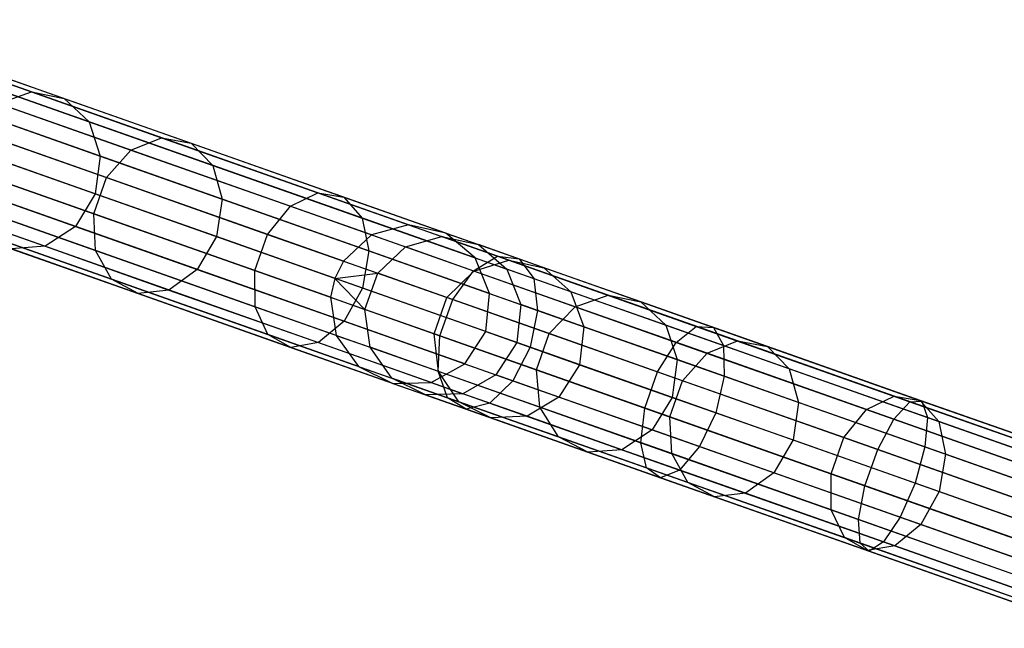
# Model space of a CAD drawing. Extents: x -91 to 92, y -91 to 92.
# Tile 77 of 256: x -82.76 to -70.48, y 23.92 to 31.5. Entities that reach past the tile are written whole.
import ezdxf

# ---------------------------------------------------------------- set-up
doc = ezdxf.new("R2010")
doc.units = 0
doc.header["$LTSCALE"] = 25.4
doc.layers.get('0').update_dxf_attribs({"linetype": 'CONTINUOUS'})

# ---------------------------------------------------------------- blocks, each defined once
blk = doc.blocks.new('NL2500012258_STL_2')
at = {"color": 0}
for p, q in [((14.328, 28.518, 158.92), (7.074, 31.075, 48.92)), ((14.328, 28.518, 158.92), (7.074, 31.075, 48.92)), ((13.867, 28.392, 158.947), (6.613, 30.949, 48.947)), ((13.867, 28.392, 158.947), (6.613, 30.949, 48.947)), ((14.795, 28.415, 158.887), (7.54, 30.971, 48.887)), ((14.795, 28.415, 158.887), (7.54, 30.971, 48.887)), ((13.517, 28.066, 158.963), (6.263, 30.623, 48.963)), ((13.517, 28.066, 158.963), (6.263, 30.623, 48.963)), ((15.159, 28.107, 158.856), (7.905, 30.663, 48.856)), ((15.159, 28.107, 158.856), (7.905, 30.663, 48.856)), ((8.38, 30.614, 39.995), (9.629, 30.174, 37.267)), ((8.38, 30.614, 39.995), (9.629, 30.174, 37.267)), ((8.815, 30.522, 40.17), (10.036, 30.092, 37.506)), ((8.815, 30.522, 40.17), (10.036, 30.092, 37.506)), ((13.41, 27.85, 158.965), (6.156, 30.407, 48.965)), ((13.41, 27.85, 158.965), (6.156, 30.407, 48.965)), ((15.339, 27.663, 158.833), (8.084, 30.22, 48.833)), ((15.339, 27.663, 158.833), (8.084, 30.22, 48.833)), ((9.151, 30.224, 40.335), (10.345, 29.803, 37.731)), ((9.151, 30.224, 40.335), (10.345, 29.803, 37.731)), ((13.358, 27.615, 158.963), (6.104, 30.171, 48.963)), ((13.358, 27.615, 158.963), (6.104, 30.171, 48.963)), ((9.218, 30.031, 37.069), (9.629, 30.174, 37.267)), ((9.218, 30.031, 37.069), (9.629, 30.174, 37.267)), ((9.629, 30.174, 37.267), (11.248, 29.604, 34.766)), ((9.629, 30.174, 37.267), (11.248, 29.604, 34.766)), ((9.629, 30.174, 37.267), (10.036, 30.092, 37.506)), ((9.629, 30.174, 37.267), (10.036, 30.092, 37.506)), ((10.036, 30.092, 37.506), (11.617, 29.535, 35.063)), ((10.036, 30.092, 37.506), (11.617, 29.535, 35.063)), ((10.036, 30.092, 37.506), (10.345, 29.803, 37.731)), ((10.036, 30.092, 37.506), (10.345, 29.803, 37.731)), ((9.218, 30.031, 37.069), (10.868, 29.449, 34.519)), ((9.218, 30.031, 37.069), (10.868, 29.449, 34.519)), ((15.292, 27.187, 158.825), (8.037, 29.744, 48.825)), ((15.292, 27.187, 158.825), (8.037, 29.744, 48.825)), ((9.31, 29.788, 40.452), (10.484, 29.374, 37.89)), ((9.31, 29.788, 40.452), (10.484, 29.374, 37.89)), ((10.345, 29.803, 37.731), (11.89, 29.259, 35.343)), ((10.345, 29.803, 37.731), (11.89, 29.259, 35.343)), ((10.345, 29.803, 37.731), (10.484, 29.374, 37.89)), ((10.345, 29.803, 37.731), (10.484, 29.374, 37.89)), ((13.427, 27.141, 158.947), (6.172, 29.698, 48.947)), ((13.427, 27.141, 158.947), (6.172, 29.698, 48.947)), ((8.896, 29.695, 36.957), (10.563, 29.107, 34.38)), ((8.896, 29.695, 36.957), (10.563, 29.107, 34.38)), ((10.868, 29.449, 34.519), (11.248, 29.604, 34.766)), ((10.868, 29.449, 34.519), (11.248, 29.604, 34.766)), ((11.248, 29.604, 34.766), (13.199, 28.916, 32.548)), ((11.248, 29.604, 34.766), (13.199, 28.916, 32.548)), ((11.248, 29.604, 34.766), (11.617, 29.535, 35.063)), ((11.248, 29.604, 34.766), (11.617, 29.535, 35.063)), ((11.617, 29.535, 35.063), (13.522, 28.863, 32.897)), ((11.617, 29.535, 35.063), (13.522, 28.863, 32.897)), ((11.617, 29.535, 35.063), (11.89, 29.259, 35.343)), ((11.617, 29.535, 35.063), (11.89, 29.259, 35.343)), ((10.484, 29.374, 37.89), (10.423, 28.903, 37.948)), ((10.484, 29.374, 37.89), (10.423, 28.903, 37.948)), ((10.484, 29.374, 37.89), (12.004, 28.839, 35.542)), ((10.484, 29.374, 37.89), (12.004, 28.839, 35.542)), ((10.563, 29.107, 34.38), (10.868, 29.449, 34.519)), ((10.563, 29.107, 34.38), (10.868, 29.449, 34.519)), ((10.868, 29.449, 34.519), (12.856, 28.749, 32.258)), ((10.868, 29.449, 34.519), (12.856, 28.749, 32.258)), ((13.707, 26.754, 158.92), (6.452, 29.311, 48.92)), ((13.707, 26.754, 158.92), (6.452, 29.311, 48.92)), ((15.03, 26.787, 158.833), (7.775, 29.343, 48.833)), ((15.03, 26.787, 158.833), (7.775, 29.343, 48.833)), ((8.737, 29.243, 36.957), (10.404, 28.656, 34.38)), ((8.737, 29.243, 36.957), (10.404, 28.656, 34.38)), ((10.423, 28.903, 37.948), (9.256, 29.314, 40.494)), ((10.423, 28.903, 37.948), (9.256, 29.314, 40.494)), ((11.89, 29.259, 35.343), (13.752, 28.602, 33.225)), ((11.89, 29.259, 35.343), (13.752, 28.602, 33.225)), ((11.89, 29.259, 35.343), (12.004, 28.839, 35.542)), ((11.89, 29.259, 35.343), (12.004, 28.839, 35.542)), ((14.612, 26.554, 158.856), (7.358, 29.111, 48.856)), ((14.612, 26.554, 158.856), (7.358, 29.111, 48.856)), ((10.404, 28.656, 34.38), (10.563, 29.107, 34.38)), ((10.404, 28.656, 34.38), (10.563, 29.107, 34.38)), ((10.563, 29.107, 34.38), (12.573, 28.399, 32.095)), ((10.563, 29.107, 34.38), (12.573, 28.399, 32.095)), ((14.135, 26.542, 158.887), (6.88, 29.099, 48.887)), ((14.135, 26.542, 158.887), (6.88, 29.099, 48.887)), ((9.002, 28.911, 40.452), (10.175, 28.498, 37.89)), ((9.002, 28.911, 40.452), (10.175, 28.498, 37.89)), ((10.423, 28.903, 37.948), (10.175, 28.498, 37.89)), ((10.423, 28.903, 37.948), (10.175, 28.498, 37.89)), ((11.934, 28.371, 35.613), (10.423, 28.903, 37.948)), ((11.934, 28.371, 35.613), (10.423, 28.903, 37.948)), ((12.856, 28.749, 32.258), (13.199, 28.916, 32.548)), ((12.856, 28.749, 32.258), (13.199, 28.916, 32.548)), ((13.199, 28.916, 32.548), (15.439, 28.127, 30.661)), ((13.199, 28.916, 32.548), (15.439, 28.127, 30.661)), ((13.199, 28.916, 32.548), (13.522, 28.863, 32.897)), ((13.199, 28.916, 32.548), (13.522, 28.863, 32.897)), ((13.522, 28.863, 32.897), (15.71, 28.093, 31.055)), ((13.522, 28.863, 32.897), (15.71, 28.093, 31.055)), ((13.522, 28.863, 32.897), (13.752, 28.602, 33.225)), ((13.522, 28.863, 32.897), (13.752, 28.602, 33.225)), ((8.777, 28.78, 37.069), (10.427, 28.199, 34.519)), ((8.777, 28.78, 37.069), (10.427, 28.199, 34.519)), ((12.004, 28.839, 35.542), (11.934, 28.371, 35.613)), ((12.004, 28.839, 35.542), (11.934, 28.371, 35.613)), ((12.004, 28.839, 35.542), (13.836, 28.193, 33.459)), ((12.004, 28.839, 35.542), (13.836, 28.193, 33.459)), ((12.573, 28.399, 32.095), (12.856, 28.749, 32.258)), ((12.573, 28.399, 32.095), (12.856, 28.749, 32.258)), ((12.856, 28.749, 32.258), (15.14, 27.944, 30.336)), ((12.856, 28.749, 32.258), (15.14, 27.944, 30.336)), ((8.604, 28.671, 40.335), (9.797, 28.251, 37.731)), ((8.604, 28.671, 40.335), (9.797, 28.251, 37.731)), ((10.427, 28.199, 34.519), (10.404, 28.656, 34.38)), ((10.404, 28.656, 34.38), (12.414, 27.948, 32.095)), ((10.404, 28.656, 34.38), (12.414, 27.948, 32.095)), ((10.427, 28.199, 34.519), (10.404, 28.656, 34.38)), ((10.175, 28.498, 37.89), (9.797, 28.251, 37.731)), ((10.175, 28.498, 37.89), (9.797, 28.251, 37.731)), ((10.175, 28.498, 37.89), (11.695, 27.962, 35.542)), ((10.175, 28.498, 37.89), (11.695, 27.962, 35.542)), ((13.752, 28.602, 33.225), (15.891, 27.849, 31.425)), ((13.752, 28.602, 33.225), (15.891, 27.849, 31.425)), ((13.752, 28.602, 33.225), (13.836, 28.193, 33.459)), ((13.752, 28.602, 33.225), (13.836, 28.193, 33.459)), ((14.328, 28.518, 158.92), (13.867, 28.392, 158.947)), ((14.328, 28.518, 158.92), (13.867, 28.392, 158.947)), ((14.795, 28.415, 158.887), (14.328, 28.518, 158.92)), ((14.328, 28.518, 158.92), (14.744, 28.372, 161.94)), ((14.328, 28.518, 158.92), (14.744, 28.372, 161.94)), ((14.795, 28.415, 158.887), (14.328, 28.518, 158.92)), ((9.008, 28.41, 37.267), (10.626, 27.84, 34.766)), ((9.008, 28.41, 37.267), (10.626, 27.84, 34.766)), ((11.934, 28.371, 35.613), (11.695, 27.962, 35.542)), ((11.934, 28.371, 35.613), (11.695, 27.962, 35.542)), ((13.755, 27.729, 33.543), (11.934, 28.371, 35.613)), ((13.755, 27.729, 33.543), (11.934, 28.371, 35.613)), ((12.414, 27.948, 32.095), (12.573, 28.399, 32.095)), ((12.414, 27.948, 32.095), (12.573, 28.399, 32.095)), ((12.573, 28.399, 32.095), (14.881, 27.586, 30.152)), ((12.573, 28.399, 32.095), (14.881, 27.586, 30.152)), ((13.867, 28.392, 158.947), (13.517, 28.066, 158.963)), ((13.867, 28.392, 158.947), (13.517, 28.066, 158.963)), ((13.867, 28.392, 158.947), (14.291, 28.243, 162.026)), ((13.867, 28.392, 158.947), (14.291, 28.243, 162.026)), ((14.291, 28.243, 162.026), (14.744, 28.372, 161.94)), ((14.291, 28.243, 162.026), (14.744, 28.372, 161.94)), ((14.744, 28.372, 161.94), (15.201, 28.272, 161.837)), ((15.581, 28.077, 164.861), (14.744, 28.372, 161.94)), ((15.581, 28.077, 164.861), (14.744, 28.372, 161.94)), ((14.744, 28.372, 161.94), (15.201, 28.272, 161.837)), ((15.159, 28.107, 158.856), (14.795, 28.415, 158.887)), ((14.795, 28.415, 158.887), (15.201, 28.272, 161.837)), ((14.795, 28.415, 158.887), (15.201, 28.272, 161.837)), ((15.159, 28.107, 158.856), (14.795, 28.415, 158.887)), ((9.797, 28.251, 37.731), (9.376, 28.219, 37.506)), ((9.797, 28.251, 37.731), (9.376, 28.219, 37.506)), ((9.797, 28.251, 37.731), (11.342, 27.706, 35.343)), ((9.797, 28.251, 37.731), (11.342, 27.706, 35.343)), ((15.201, 28.272, 161.837), (15.556, 27.967, 161.739)), ((16.018, 27.984, 164.689), (15.201, 28.272, 161.837)), ((16.018, 27.984, 164.689), (15.201, 28.272, 161.837)), ((15.201, 28.272, 161.837), (15.556, 27.967, 161.739)), ((9.376, 28.219, 37.506), (10.957, 27.662, 35.063)), ((9.376, 28.219, 37.506), (10.957, 27.662, 35.063)), ((10.626, 27.84, 34.766), (10.427, 28.199, 34.519)), ((10.427, 28.199, 34.519), (12.416, 27.498, 32.258)), ((10.427, 28.199, 34.519), (12.416, 27.498, 32.258)), ((10.626, 27.84, 34.766), (10.427, 28.199, 34.519)), ((13.836, 28.193, 33.459), (13.755, 27.729, 33.543)), ((13.836, 28.193, 33.459), (13.755, 27.729, 33.543)), ((13.836, 28.193, 33.459), (15.94, 27.452, 31.687)), ((13.836, 28.193, 33.459), (15.94, 27.452, 31.687)), ((13.945, 27.915, 162.075), (14.291, 28.243, 162.026)), ((13.945, 27.915, 162.075), (14.291, 28.243, 162.026)), ((15.144, 27.942, 165.003), (14.291, 28.243, 162.026)), ((15.144, 27.942, 165.003), (14.291, 28.243, 162.026)), ((15.14, 27.944, 30.336), (15.439, 28.127, 30.661)), ((15.14, 27.944, 30.336), (15.439, 28.127, 30.661)), ((15.439, 28.127, 30.661), (17.919, 27.253, 29.149)), ((15.439, 28.127, 30.661), (17.919, 27.253, 29.149)), ((15.439, 28.127, 30.661), (15.71, 28.093, 31.055)), ((15.439, 28.127, 30.661), (15.71, 28.093, 31.055)), ((13.517, 28.066, 158.963), (13.41, 27.85, 158.965)), ((13.517, 28.066, 158.963), (13.41, 27.85, 158.965)), ((13.517, 28.066, 158.963), (13.945, 27.915, 162.075)), ((13.517, 28.066, 158.963), (13.945, 27.915, 162.075)), ((15.144, 27.942, 165.003), (15.581, 28.077, 164.861)), ((15.144, 27.942, 165.003), (15.581, 28.077, 164.861)), ((15.339, 27.663, 158.833), (15.159, 28.107, 158.856)), ((15.159, 28.107, 158.856), (15.556, 27.967, 161.739)), ((15.159, 28.107, 158.856), (15.556, 27.967, 161.739)), ((15.339, 27.663, 158.833), (15.159, 28.107, 158.856)), ((15.581, 28.077, 164.861), (16.018, 27.984, 164.689)), ((16.82, 27.64, 167.616), (15.581, 28.077, 164.861)), ((16.82, 27.64, 167.616), (15.581, 28.077, 164.861)), ((15.581, 28.077, 164.861), (16.018, 27.984, 164.689)), ((15.71, 28.093, 31.055), (18.132, 27.239, 29.578)), ((15.71, 28.093, 31.055), (18.132, 27.239, 29.578)), ((15.71, 28.093, 31.055), (15.891, 27.849, 31.425)), ((15.71, 28.093, 31.055), (15.891, 27.849, 31.425)), ((11.695, 27.962, 35.542), (11.342, 27.706, 35.343)), ((11.695, 27.962, 35.542), (11.342, 27.706, 35.343)), ((11.695, 27.962, 35.542), (13.527, 27.316, 33.459)), ((11.695, 27.962, 35.542), (13.527, 27.316, 33.459)), ((12.416, 27.498, 32.258), (12.414, 27.948, 32.095)), ((12.414, 27.948, 32.095), (14.722, 27.134, 30.152)), ((12.414, 27.948, 32.095), (14.722, 27.134, 30.152)), ((12.416, 27.498, 32.258), (12.414, 27.948, 32.095)), ((13.41, 27.85, 158.965), (13.945, 27.915, 162.075)), ((13.41, 27.85, 158.965), (13.945, 27.915, 162.075)), ((13.786, 27.464, 162.075), (13.945, 27.915, 162.075)), ((13.786, 27.464, 162.075), (13.945, 27.915, 162.075)), ((14.808, 27.612, 165.084), (13.945, 27.915, 162.075)), ((14.808, 27.612, 165.084), (13.945, 27.915, 162.075)), ((14.808, 27.612, 165.084), (15.144, 27.942, 165.003)), ((14.808, 27.612, 165.084), (15.144, 27.942, 165.003)), ((14.881, 27.586, 30.152), (15.14, 27.944, 30.336)), ((14.881, 27.586, 30.152), (15.14, 27.944, 30.336)), ((15.14, 27.944, 30.336), (17.667, 27.053, 28.794)), ((15.14, 27.944, 30.336), (17.667, 27.053, 28.794)), ((16.407, 27.497, 167.811), (15.144, 27.942, 165.003)), ((16.407, 27.497, 167.811), (15.144, 27.942, 165.003)), ((15.556, 27.967, 161.739), (15.729, 27.526, 161.67)), ((16.355, 27.685, 164.527), (15.556, 27.967, 161.739)), ((16.355, 27.685, 164.527), (15.556, 27.967, 161.739)), ((15.556, 27.967, 161.739), (15.729, 27.526, 161.67)), ((16.018, 27.984, 164.689), (16.355, 27.685, 164.527)), ((17.228, 27.557, 167.38), (16.018, 27.984, 164.689)), ((17.228, 27.557, 167.38), (16.018, 27.984, 164.689)), ((16.018, 27.984, 164.689), (16.355, 27.685, 164.527)), ((10.957, 27.662, 35.063), (10.626, 27.84, 34.766)), ((10.626, 27.84, 34.766), (12.577, 27.152, 32.548)), ((10.626, 27.84, 34.766), (12.577, 27.152, 32.548)), ((10.957, 27.662, 35.063), (10.626, 27.84, 34.766)), ((13.41, 27.85, 158.965), (13.358, 27.615, 158.963)), ((13.41, 27.85, 158.965), (13.358, 27.615, 158.963)), ((13.41, 27.85, 158.965), (13.786, 27.464, 162.075)), ((13.41, 27.85, 158.965), (13.786, 27.464, 162.075)), ((15.891, 27.849, 31.425), (18.258, 27.015, 29.981)), ((15.891, 27.849, 31.425), (18.258, 27.015, 29.981)), ((15.891, 27.849, 31.425), (15.94, 27.452, 31.687)), ((15.891, 27.849, 31.425), (15.94, 27.452, 31.687)), ((11.342, 27.706, 35.343), (10.957, 27.662, 35.063)), ((11.342, 27.706, 35.343), (10.957, 27.662, 35.063)), ((10.957, 27.662, 35.063), (12.862, 26.991, 32.897)), ((10.957, 27.662, 35.063), (12.862, 26.991, 32.897)), ((11.342, 27.706, 35.343), (13.205, 27.05, 33.225)), ((11.342, 27.706, 35.343), (13.205, 27.05, 33.225)), ((13.755, 27.729, 33.543), (13.527, 27.316, 33.459)), ((13.755, 27.729, 33.543), (13.527, 27.316, 33.459)), ((15.846, 26.992, 31.782), (13.755, 27.729, 33.543)), ((15.846, 26.992, 31.782), (13.755, 27.729, 33.543)), ((15.292, 27.187, 158.825), (15.339, 27.663, 158.833)), ((15.292, 27.187, 158.825), (15.339, 27.663, 158.833)), ((15.339, 27.663, 158.833), (15.729, 27.526, 161.67)), ((15.339, 27.663, 158.833), (15.729, 27.526, 161.67)), ((16.355, 27.685, 164.527), (16.515, 27.249, 164.412)), ((17.538, 27.268, 167.157), (16.355, 27.685, 164.527)), ((17.538, 27.268, 167.157), (16.355, 27.685, 164.527)), ((16.355, 27.685, 164.527), (16.515, 27.249, 164.412)), ((16.407, 27.497, 167.811), (16.82, 27.64, 167.616)), ((16.407, 27.497, 167.811), (16.82, 27.64, 167.616)), ((16.82, 27.64, 167.616), (17.228, 27.557, 167.38)), ((18.434, 27.071, 170.143), (16.82, 27.64, 167.616)), ((18.434, 27.071, 170.143), (16.82, 27.64, 167.616)), ((16.82, 27.64, 167.616), (17.228, 27.557, 167.38)), ((13.358, 27.615, 158.963), (13.786, 27.464, 162.075)), ((13.358, 27.615, 158.963), (13.786, 27.464, 162.075)), ((13.358, 27.615, 158.963), (13.427, 27.141, 158.947)), ((13.358, 27.615, 158.963), (13.427, 27.141, 158.947)), ((14.649, 27.16, 165.084), (14.808, 27.612, 165.084)), ((14.649, 27.16, 165.084), (14.808, 27.612, 165.084)), ((14.722, 27.134, 30.152), (14.881, 27.586, 30.152)), ((14.722, 27.134, 30.152), (14.881, 27.586, 30.152)), ((16.085, 27.162, 167.922), (14.808, 27.612, 165.084)), ((16.085, 27.162, 167.922), (14.808, 27.612, 165.084)), ((14.881, 27.586, 30.152), (17.436, 26.686, 28.593)), ((14.881, 27.586, 30.152), (17.436, 26.686, 28.593)), ((15.729, 27.526, 161.67), (15.68, 27.05, 161.645)), ((15.729, 27.526, 161.67), (15.68, 27.05, 161.645)), ((16.515, 27.249, 164.412), (15.729, 27.526, 161.67)), ((16.515, 27.249, 164.412), (15.729, 27.526, 161.67)), ((17.228, 27.557, 167.38), (17.538, 27.268, 167.157)), ((18.805, 27.002, 169.848), (17.228, 27.557, 167.38)), ((18.805, 27.002, 169.848), (17.228, 27.557, 167.38)), ((17.228, 27.557, 167.38), (17.538, 27.268, 167.157)), ((12.577, 27.152, 32.548), (12.416, 27.498, 32.258)), ((12.416, 27.498, 32.258), (14.699, 26.693, 30.336)), ((12.416, 27.498, 32.258), (14.699, 26.693, 30.336)), ((12.577, 27.152, 32.548), (12.416, 27.498, 32.258)), ((13.85, 26.992, 162.026), (13.786, 27.464, 162.075)), ((14.649, 27.16, 165.084), (13.786, 27.464, 162.075)), ((13.85, 26.992, 162.026), (13.786, 27.464, 162.075)), ((14.649, 27.16, 165.084), (13.786, 27.464, 162.075)), ((15.94, 27.452, 31.687), (15.846, 26.992, 31.782)), ((15.94, 27.452, 31.687), (15.846, 26.992, 31.782)), ((15.94, 27.452, 31.687), (18.268, 26.631, 30.267)), ((15.94, 27.452, 31.687), (18.268, 26.631, 30.267)), ((16.085, 27.162, 167.922), (16.407, 27.497, 167.811)), ((16.085, 27.162, 167.922), (16.407, 27.497, 167.811)), ((18.053, 26.917, 170.388), (16.407, 27.497, 167.811)), ((18.053, 26.917, 170.388), (16.407, 27.497, 167.811)), ((13.527, 27.316, 33.459), (13.205, 27.05, 33.225)), ((13.527, 27.316, 33.459), (13.205, 27.05, 33.225)), ((13.527, 27.316, 33.459), (15.631, 26.575, 31.687)), ((13.527, 27.316, 33.459), (15.631, 26.575, 31.687)), ((17.538, 27.268, 167.157), (17.679, 26.839, 166.999)), ((19.079, 26.725, 169.57), (17.538, 27.268, 167.157)), ((19.079, 26.725, 169.57), (17.538, 27.268, 167.157)), ((17.538, 27.268, 167.157), (17.679, 26.839, 166.999)), ((12.862, 26.991, 32.897), (12.577, 27.152, 32.548)), ((12.577, 27.152, 32.548), (14.817, 26.363, 30.661)), ((12.577, 27.152, 32.548), (14.817, 26.363, 30.661)), ((12.862, 26.991, 32.897), (12.577, 27.152, 32.548)), ((13.427, 27.141, 158.947), (13.85, 26.992, 162.026)), ((13.427, 27.141, 158.947), (13.85, 26.992, 162.026)), ((13.427, 27.141, 158.947), (13.707, 26.754, 158.92)), ((13.427, 27.141, 158.947), (13.707, 26.754, 158.92)), ((14.703, 26.692, 165.003), (14.649, 27.16, 165.084)), ((15.926, 26.71, 167.922), (14.649, 27.16, 165.084)), ((14.703, 26.692, 165.003), (14.649, 27.16, 165.084)), ((15.926, 26.71, 167.922), (14.649, 27.16, 165.084)), ((15.03, 26.787, 158.833), (15.292, 27.187, 158.825)), ((15.03, 26.787, 158.833), (15.292, 27.187, 158.825)), ((15.292, 27.187, 158.825), (15.68, 27.05, 161.645)), ((15.292, 27.187, 158.825), (15.68, 27.05, 161.645)), ((15.926, 26.71, 167.922), (16.085, 27.162, 167.922)), ((15.926, 26.71, 167.922), (16.085, 27.162, 167.922)), ((17.747, 26.576, 170.526), (16.085, 27.162, 167.922)), ((17.747, 26.576, 170.526), (16.085, 27.162, 167.922)), ((16.515, 27.249, 164.412), (16.461, 26.775, 164.371)), ((16.515, 27.249, 164.412), (16.461, 26.775, 164.371)), ((17.679, 26.839, 166.999), (16.515, 27.249, 164.412)), ((17.679, 26.839, 166.999), (16.515, 27.249, 164.412)), ((17.667, 27.053, 28.794), (17.919, 27.253, 29.149)), ((17.667, 27.053, 28.794), (17.919, 27.253, 29.149)), ((17.919, 27.253, 29.149), (20.583, 26.314, 28.044)), ((17.919, 27.253, 29.149), (20.583, 26.314, 28.044)), ((17.919, 27.253, 29.149), (18.132, 27.239, 29.578)), ((17.919, 27.253, 29.149), (18.132, 27.239, 29.578)), ((18.132, 27.239, 29.578), (20.733, 26.322, 28.498)), ((18.132, 27.239, 29.578), (20.733, 26.322, 28.498)), ((18.132, 27.239, 29.578), (18.258, 27.015, 29.981)), ((18.132, 27.239, 29.578), (18.258, 27.015, 29.981)), ((13.205, 27.05, 33.225), (12.862, 26.991, 32.897)), ((13.205, 27.05, 33.225), (12.862, 26.991, 32.897)), ((13.205, 27.05, 33.225), (15.344, 26.296, 31.425)), ((13.205, 27.05, 33.225), (15.344, 26.296, 31.425)), ((14.699, 26.693, 30.336), (14.722, 27.134, 30.152)), ((14.699, 26.693, 30.336), (14.722, 27.134, 30.152)), ((14.722, 27.134, 30.152), (17.277, 26.234, 28.593)), ((14.722, 27.134, 30.152), (17.277, 26.234, 28.593)), ((15.68, 27.05, 161.645), (15.42, 26.649, 161.67)), ((15.68, 27.05, 161.645), (15.42, 26.649, 161.67)), ((15.68, 27.05, 161.645), (16.461, 26.775, 164.371)), ((15.68, 27.05, 161.645), (16.461, 26.775, 164.371)), ((17.436, 26.686, 28.593), (17.667, 27.053, 28.794)), ((17.436, 26.686, 28.593), (17.667, 27.053, 28.794)), ((17.667, 27.053, 28.794), (20.383, 26.096, 27.668)), ((17.667, 27.053, 28.794), (20.383, 26.096, 27.668)), ((18.053, 26.917, 170.388), (18.434, 27.071, 170.143)), ((18.053, 26.917, 170.388), (18.434, 27.071, 170.143)), ((18.434, 27.071, 170.143), (18.805, 27.002, 169.848)), ((20.387, 26.383, 172.386), (18.434, 27.071, 170.143)), ((20.387, 26.383, 172.386), (18.434, 27.071, 170.143)), ((18.434, 27.071, 170.143), (18.805, 27.002, 169.848)), ((12.862, 26.991, 32.897), (15.05, 26.22, 31.055)), ((12.862, 26.991, 32.897), (15.05, 26.22, 31.055)), ((14.122, 26.608, 161.94), (13.85, 26.992, 162.026)), ((14.703, 26.692, 165.003), (13.85, 26.992, 162.026)), ((14.122, 26.608, 161.94), (13.85, 26.992, 162.026)), ((14.703, 26.692, 165.003), (13.85, 26.992, 162.026)), ((15.846, 26.992, 31.782), (15.631, 26.575, 31.687)), ((15.846, 26.992, 31.782), (15.631, 26.575, 31.687)), ((18.161, 26.176, 30.37), (15.846, 26.992, 31.782)), ((18.161, 26.176, 30.37), (15.846, 26.992, 31.782)), ((17.747, 26.576, 170.526), (18.053, 26.917, 170.388)), ((17.747, 26.576, 170.526), (18.053, 26.917, 170.388)), ((20.043, 26.216, 172.674), (18.053, 26.917, 170.388)), ((20.043, 26.216, 172.674), (18.053, 26.917, 170.388)), ((18.258, 27.015, 29.981), (20.801, 26.118, 28.926)), ((18.258, 27.015, 29.981), (20.801, 26.118, 28.926)), ((18.258, 27.015, 29.981), (18.268, 26.631, 30.267)), ((18.258, 27.015, 29.981), (18.268, 26.631, 30.267)), ((18.805, 27.002, 169.848), (19.079, 26.725, 169.57)), ((20.711, 26.33, 172.039), (18.805, 27.002, 169.848)), ((20.711, 26.33, 172.039), (18.805, 27.002, 169.848)), ((18.805, 27.002, 169.848), (19.079, 26.725, 169.57)), ((14.612, 26.554, 158.856), (15.03, 26.787, 158.833)), ((14.612, 26.554, 158.856), (15.03, 26.787, 158.833)), ((15.03, 26.787, 158.833), (15.42, 26.649, 161.67)), ((15.03, 26.787, 158.833), (15.42, 26.649, 161.67)), ((16.461, 26.775, 164.371), (16.206, 26.372, 164.412)), ((16.461, 26.775, 164.371), (16.206, 26.372, 164.412)), ((16.461, 26.775, 164.371), (17.618, 26.368, 166.943)), ((16.461, 26.775, 164.371), (17.618, 26.368, 166.943)), ((17.679, 26.839, 166.999), (17.618, 26.368, 166.943)), ((17.679, 26.839, 166.999), (17.618, 26.368, 166.943)), ((19.194, 26.305, 169.373), (17.679, 26.839, 166.999)), ((19.194, 26.305, 169.373), (17.679, 26.839, 166.999)), ((13.707, 26.754, 158.92), (14.122, 26.608, 161.94)), ((13.707, 26.754, 158.92), (14.122, 26.608, 161.94)), ((13.707, 26.754, 158.92), (14.135, 26.542, 158.887)), ((13.707, 26.754, 158.92), (14.135, 26.542, 158.887)), ((14.817, 26.363, 30.661), (14.699, 26.693, 30.336)), ((14.699, 26.693, 30.336), (17.227, 25.802, 28.794)), ((14.699, 26.693, 30.336), (17.227, 25.802, 28.794)), ((14.817, 26.363, 30.661), (14.699, 26.693, 30.336)), ((14.959, 26.313, 164.861), (14.703, 26.692, 165.003)), ((15.967, 26.246, 167.811), (14.703, 26.692, 165.003)), ((14.959, 26.313, 164.861), (14.703, 26.692, 165.003)), ((15.967, 26.246, 167.811), (14.703, 26.692, 165.003)), ((15.42, 26.649, 161.67), (15.009, 26.414, 161.739)), ((15.42, 26.649, 161.67), (15.009, 26.414, 161.739)), ((16.206, 26.372, 164.412), (15.42, 26.649, 161.67)), ((16.206, 26.372, 164.412), (15.42, 26.649, 161.67)), ((15.967, 26.246, 167.811), (15.926, 26.71, 167.922)), ((17.588, 26.124, 170.526), (15.926, 26.71, 167.922)), ((15.967, 26.246, 167.811), (15.926, 26.71, 167.922)), ((17.588, 26.124, 170.526), (15.926, 26.71, 167.922)), ((17.277, 26.234, 28.593), (17.436, 26.686, 28.593)), ((17.277, 26.234, 28.593), (17.436, 26.686, 28.593)), ((17.436, 26.686, 28.593), (20.181, 25.718, 27.455)), ((17.436, 26.686, 28.593), (20.181, 25.718, 27.455)), ((19.079, 26.725, 169.57), (19.194, 26.305, 169.373)), ((20.943, 26.069, 171.712), (19.079, 26.725, 169.57)), ((20.943, 26.069, 171.712), (19.079, 26.725, 169.57)), ((19.079, 26.725, 169.57), (19.194, 26.305, 169.373)), ((14.541, 26.399, 161.837), (14.122, 26.608, 161.94)), ((14.959, 26.313, 164.861), (14.122, 26.608, 161.94)), ((14.541, 26.399, 161.837), (14.122, 26.608, 161.94)), ((14.959, 26.313, 164.861), (14.122, 26.608, 161.94)), ((14.135, 26.542, 158.887), (14.612, 26.554, 158.856)), ((14.135, 26.542, 158.887), (14.612, 26.554, 158.856)), ((14.135, 26.542, 158.887), (14.541, 26.399, 161.837)), ((14.135, 26.542, 158.887), (14.541, 26.399, 161.837)), ((14.612, 26.554, 158.856), (15.009, 26.414, 161.739)), ((14.612, 26.554, 158.856), (15.009, 26.414, 161.739)), ((15.631, 26.575, 31.687), (15.344, 26.296, 31.425)), ((15.631, 26.575, 31.687), (15.344, 26.296, 31.425)), ((15.631, 26.575, 31.687), (17.959, 25.755, 30.267)), ((15.631, 26.575, 31.687), (17.959, 25.755, 30.267)), ((17.588, 26.124, 170.526), (17.747, 26.576, 170.526)), ((17.588, 26.124, 170.526), (17.747, 26.576, 170.526)), ((19.759, 25.867, 172.837), (17.747, 26.576, 170.526)), ((19.759, 25.867, 172.837), (17.747, 26.576, 170.526)), ((18.268, 26.631, 30.267), (18.161, 26.176, 30.37)), ((18.268, 26.631, 30.267), (18.161, 26.176, 30.37)), ((18.268, 26.631, 30.267), (20.77, 25.75, 29.23)), ((18.268, 26.631, 30.267), (20.77, 25.75, 29.23)), ((15.009, 26.414, 161.739), (14.541, 26.399, 161.837)), ((15.009, 26.414, 161.739), (14.541, 26.399, 161.837)), ((15.808, 26.133, 164.527), (15.009, 26.414, 161.739)), ((15.808, 26.133, 164.527), (15.009, 26.414, 161.739)), ((15.358, 26.111, 164.689), (14.541, 26.399, 161.837)), ((15.358, 26.111, 164.689), (14.541, 26.399, 161.837)), ((15.05, 26.22, 31.055), (14.817, 26.363, 30.661)), ((14.817, 26.363, 30.661), (17.297, 25.489, 29.149)), ((14.817, 26.363, 30.661), (17.297, 25.489, 29.149)), ((15.05, 26.22, 31.055), (14.817, 26.363, 30.661)), ((15.358, 26.111, 164.689), (14.959, 26.313, 164.861)), ((16.199, 25.876, 167.616), (14.959, 26.313, 164.861)), ((15.358, 26.111, 164.689), (14.959, 26.313, 164.861)), ((16.199, 25.876, 167.616), (14.959, 26.313, 164.861)), ((15.344, 26.296, 31.425), (15.05, 26.22, 31.055)), ((15.344, 26.296, 31.425), (15.05, 26.22, 31.055)), ((15.344, 26.296, 31.425), (17.711, 25.462, 29.981)), ((15.344, 26.296, 31.425), (17.711, 25.462, 29.981)), ((16.206, 26.372, 164.412), (15.808, 26.133, 164.527)), ((16.206, 26.372, 164.412), (15.808, 26.133, 164.527)), ((17.37, 25.962, 166.999), (16.206, 26.372, 164.412)), ((17.37, 25.962, 166.999), (16.206, 26.372, 164.412)), ((17.618, 26.368, 166.943), (17.37, 25.962, 166.999)), ((17.618, 26.368, 166.943), (17.37, 25.962, 166.999)), ((17.618, 26.368, 166.943), (19.125, 25.837, 169.302)), ((17.618, 26.368, 166.943), (19.125, 25.837, 169.302)), ((19.194, 26.305, 169.373), (19.125, 25.837, 169.302)), ((19.194, 26.305, 169.373), (19.125, 25.837, 169.302)), ((21.028, 25.659, 171.48), (19.194, 26.305, 169.373)), ((21.028, 25.659, 171.48), (19.194, 26.305, 169.373)), ((20.043, 26.216, 172.674), (20.387, 26.383, 172.386)), ((20.043, 26.216, 172.674), (20.387, 26.383, 172.386)), ((20.383, 26.096, 27.668), (20.583, 26.314, 28.044)), ((20.383, 26.096, 27.668), (20.583, 26.314, 28.044)), ((20.387, 26.383, 172.386), (20.711, 26.33, 172.039)), ((22.633, 25.592, 174.295), (20.387, 26.383, 172.386)), ((22.633, 25.592, 174.295), (20.387, 26.383, 172.386)), ((20.387, 26.383, 172.386), (20.711, 26.33, 172.039)), ((20.583, 26.314, 28.044), (20.733, 26.322, 28.498)), ((20.583, 26.314, 28.044), (20.733, 26.322, 28.498)), ((20.583, 26.314, 28.044), (23.372, 25.331, 27.371)), ((20.583, 26.314, 28.044), (23.372, 25.331, 27.371)), ((20.711, 26.33, 172.039), (20.943, 26.069, 171.712)), ((22.906, 25.557, 173.903), (20.711, 26.33, 172.039)), ((22.906, 25.557, 173.903), (20.711, 26.33, 172.039)), ((20.711, 26.33, 172.039), (20.943, 26.069, 171.712)), ((20.733, 26.322, 28.498), (23.458, 25.362, 27.841)), ((20.733, 26.322, 28.498), (23.458, 25.362, 27.841)), ((20.733, 26.322, 28.498), (20.801, 26.118, 28.926)), ((20.733, 26.322, 28.498), (20.801, 26.118, 28.926)), ((15.05, 26.22, 31.055), (17.472, 25.367, 29.578)), ((15.05, 26.22, 31.055), (17.472, 25.367, 29.578)), ((16.199, 25.876, 167.616), (15.967, 26.246, 167.811)), ((17.612, 25.667, 170.388), (15.967, 26.246, 167.811)), ((16.199, 25.876, 167.616), (15.967, 26.246, 167.811)), ((17.612, 25.667, 170.388), (15.967, 26.246, 167.811)), ((17.227, 25.802, 28.794), (17.277, 26.234, 28.593)), ((17.227, 25.802, 28.794), (17.277, 26.234, 28.593)), ((17.277, 26.234, 28.593), (20.021, 25.267, 27.455)), ((17.277, 26.234, 28.593), (20.021, 25.267, 27.455)), ((18.161, 26.176, 30.37), (17.959, 25.755, 30.267)), ((18.161, 26.176, 30.37), (17.959, 25.755, 30.267)), ((20.647, 25.3, 29.339), (18.161, 26.176, 30.37)), ((20.647, 25.3, 29.339), (18.161, 26.176, 30.37)), ((19.759, 25.867, 172.837), (20.043, 26.216, 172.674)), ((19.759, 25.867, 172.837), (20.043, 26.216, 172.674)), ((22.333, 25.409, 174.62), (20.043, 26.216, 172.674)), ((22.333, 25.409, 174.62), (20.043, 26.216, 172.674)), ((15.808, 26.133, 164.527), (15.358, 26.111, 164.689)), ((15.808, 26.133, 164.527), (15.358, 26.111, 164.689)), ((16.568, 25.685, 167.38), (15.358, 26.111, 164.689)), ((16.568, 25.685, 167.38), (15.358, 26.111, 164.689)), ((16.991, 25.716, 167.157), (15.808, 26.133, 164.527)), ((16.991, 25.716, 167.157), (15.808, 26.133, 164.527)), ((17.612, 25.667, 170.388), (17.588, 26.124, 170.526)), ((19.6, 25.415, 172.837), (17.588, 26.124, 170.526)), ((17.612, 25.667, 170.388), (17.588, 26.124, 170.526)), ((19.6, 25.415, 172.837), (17.588, 26.124, 170.526)), ((20.181, 25.718, 27.455), (20.383, 26.096, 27.668)), ((20.181, 25.718, 27.455), (20.383, 26.096, 27.668)), ((20.383, 26.096, 27.668), (23.226, 25.094, 26.982)), ((20.383, 26.096, 27.668), (23.226, 25.094, 26.982)), ((20.801, 26.118, 28.926), (20.77, 25.75, 29.23)), ((20.801, 26.118, 28.926), (20.77, 25.75, 29.23)), ((20.801, 26.118, 28.926), (23.464, 25.18, 28.284)), ((20.801, 26.118, 28.926), (23.464, 25.18, 28.284)), ((20.943, 26.069, 171.712), (21.028, 25.659, 171.48)), ((23.088, 25.313, 173.534), (20.943, 26.069, 171.712)), ((23.088, 25.313, 173.534), (20.943, 26.069, 171.712)), ((20.943, 26.069, 171.712), (21.028, 25.659, 171.48)), ((17.37, 25.962, 166.999), (16.991, 25.716, 167.157)), ((17.37, 25.962, 166.999), (16.991, 25.716, 167.157)), ((18.886, 25.428, 169.373), (17.37, 25.962, 166.999)), ((18.886, 25.428, 169.373), (17.37, 25.962, 166.999)), ((16.568, 25.685, 167.38), (16.199, 25.876, 167.616)), ((17.813, 25.308, 170.143), (16.199, 25.876, 167.616)), ((16.568, 25.685, 167.38), (16.199, 25.876, 167.616)), ((17.813, 25.308, 170.143), (16.199, 25.876, 167.616)), ((17.297, 25.489, 29.149), (17.227, 25.802, 28.794)), ((17.227, 25.802, 28.794), (19.942, 24.845, 27.668)), ((17.227, 25.802, 28.794), (19.942, 24.845, 27.668)), ((17.297, 25.489, 29.149), (17.227, 25.802, 28.794)), ((19.125, 25.837, 169.302), (18.886, 25.428, 169.373)), ((19.125, 25.837, 169.302), (18.886, 25.428, 169.373)), ((19.125, 25.837, 169.302), (20.947, 25.194, 171.396)), ((19.125, 25.837, 169.302), (20.947, 25.194, 171.396)), ((19.6, 25.415, 172.837), (19.759, 25.867, 172.837)), ((19.6, 25.415, 172.837), (19.759, 25.867, 172.837)), ((22.074, 25.051, 174.803), (19.759, 25.867, 172.837)), ((22.074, 25.051, 174.803), (19.759, 25.867, 172.837)), ((16.991, 25.716, 167.157), (16.568, 25.685, 167.38)), ((16.991, 25.716, 167.157), (16.568, 25.685, 167.38)), ((18.145, 25.129, 169.848), (16.568, 25.685, 167.38)), ((18.145, 25.129, 169.848), (16.568, 25.685, 167.38)), ((18.532, 25.173, 169.57), (16.991, 25.716, 167.157)), ((18.532, 25.173, 169.57), (16.991, 25.716, 167.157)), ((17.813, 25.308, 170.143), (17.612, 25.667, 170.388)), ((19.602, 24.965, 172.674), (17.612, 25.667, 170.388)), ((17.813, 25.308, 170.143), (17.612, 25.667, 170.388)), ((19.602, 24.965, 172.674), (17.612, 25.667, 170.388)), ((17.959, 25.755, 30.267), (17.711, 25.462, 29.981)), ((17.959, 25.755, 30.267), (17.711, 25.462, 29.981)), ((17.959, 25.755, 30.267), (20.461, 24.873, 29.23)), ((17.959, 25.755, 30.267), (20.461, 24.873, 29.23)), ((20.021, 25.267, 27.455), (20.181, 25.718, 27.455)), ((20.021, 25.267, 27.455), (20.181, 25.718, 27.455)), ((20.181, 25.718, 27.455), (23.054, 24.706, 26.762)), ((20.181, 25.718, 27.455), (23.054, 24.706, 26.762)), ((20.77, 25.75, 29.23), (20.647, 25.3, 29.339)), ((20.77, 25.75, 29.23), (20.647, 25.3, 29.339)), ((20.77, 25.75, 29.23), (23.389, 24.827, 28.598)), ((20.77, 25.75, 29.23), (23.389, 24.827, 28.598)), ((21.028, 25.659, 171.48), (20.947, 25.194, 171.396)), ((21.028, 25.659, 171.48), (20.947, 25.194, 171.396)), ((23.138, 24.915, 173.272), (21.028, 25.659, 171.48)), ((23.138, 24.915, 173.272), (21.028, 25.659, 171.48)), ((17.472, 25.367, 29.578), (17.297, 25.489, 29.149)), ((17.297, 25.489, 29.149), (19.961, 24.551, 28.044)), ((17.297, 25.489, 29.149), (19.961, 24.551, 28.044)), ((17.472, 25.367, 29.578), (17.297, 25.489, 29.149)), ((17.711, 25.462, 29.981), (17.472, 25.367, 29.578)), ((17.711, 25.462, 29.981), (17.472, 25.367, 29.578)), ((17.711, 25.462, 29.981), (20.254, 24.566, 28.926)), ((17.711, 25.462, 29.981), (20.254, 24.566, 28.926)), ((18.886, 25.428, 169.373), (18.532, 25.173, 169.57)), ((18.886, 25.428, 169.373), (18.532, 25.173, 169.57)), ((20.719, 24.782, 171.48), (18.886, 25.428, 169.373)), ((20.719, 24.782, 171.48), (18.886, 25.428, 169.373)), ((17.472, 25.367, 29.578), (20.074, 24.45, 28.498)), ((17.472, 25.367, 29.578), (20.074, 24.45, 28.498)), ((18.145, 25.129, 169.848), (17.813, 25.308, 170.143)), ((19.765, 24.62, 172.386), (17.813, 25.308, 170.143)), ((18.145, 25.129, 169.848), (17.813, 25.308, 170.143)), ((19.765, 24.62, 172.386), (17.813, 25.308, 170.143)), ((19.602, 24.965, 172.674), (19.6, 25.415, 172.837)), ((21.915, 24.6, 174.803), (19.6, 25.415, 172.837)), ((19.602, 24.965, 172.674), (19.6, 25.415, 172.837)), ((21.915, 24.6, 174.803), (19.6, 25.415, 172.837)), ((20.647, 25.3, 29.339), (20.461, 24.873, 29.23)), ((20.647, 25.3, 29.339), (20.461, 24.873, 29.23)), ((23.251, 24.383, 28.711), (20.647, 25.3, 29.339)), ((23.251, 24.383, 28.711), (20.647, 25.3, 29.339)), ((19.942, 24.845, 27.668), (20.021, 25.267, 27.455)), ((19.942, 24.845, 27.668), (20.021, 25.267, 27.455)), ((20.021, 25.267, 27.455), (22.895, 24.254, 26.762)), ((20.021, 25.267, 27.455), (22.895, 24.254, 26.762)), ((20.947, 25.194, 171.396), (20.719, 24.782, 171.48)), ((20.947, 25.194, 171.396), (20.719, 24.782, 171.48)), ((20.947, 25.194, 171.396), (23.044, 24.455, 173.177)), ((20.947, 25.194, 171.396), (23.044, 24.455, 173.177)), ((18.532, 25.173, 169.57), (18.145, 25.129, 169.848)), ((18.532, 25.173, 169.57), (18.145, 25.129, 169.848)), ((20.051, 24.458, 172.039), (18.145, 25.129, 169.848)), ((20.051, 24.458, 172.039), (18.145, 25.129, 169.848)), ((20.396, 24.516, 171.712), (18.532, 25.173, 169.57)), ((20.396, 24.516, 171.712), (18.532, 25.173, 169.57)), ((19.765, 24.62, 172.386), (19.602, 24.965, 172.674)), ((21.892, 24.158, 174.62), (19.602, 24.965, 172.674)), ((19.765, 24.62, 172.386), (19.602, 24.965, 172.674)), ((21.892, 24.158, 174.62), (19.602, 24.965, 172.674)), ((19.961, 24.551, 28.044), (19.942, 24.845, 27.668)), ((19.942, 24.845, 27.668), (22.786, 23.844, 26.982)), ((19.942, 24.845, 27.668), (22.786, 23.844, 26.982)), ((19.961, 24.551, 28.044), (19.942, 24.845, 27.668)), ((20.461, 24.873, 29.23), (20.254, 24.566, 28.926)), ((20.461, 24.873, 29.23), (20.254, 24.566, 28.926)), ((20.461, 24.873, 29.23), (23.08, 23.95, 28.598)), ((20.461, 24.873, 29.23), (23.08, 23.95, 28.598)), ((20.719, 24.782, 171.48), (20.396, 24.516, 171.712)), ((20.719, 24.782, 171.48), (20.396, 24.516, 171.712)), ((22.829, 24.039, 173.272), (20.719, 24.782, 171.48)), ((22.829, 24.039, 173.272), (20.719, 24.782, 171.48)), ((20.051, 24.458, 172.039), (19.765, 24.62, 172.386)), ((22.012, 23.828, 174.295), (19.765, 24.62, 172.386)), ((20.051, 24.458, 172.039), (19.765, 24.62, 172.386)), ((22.012, 23.828, 174.295), (19.765, 24.62, 172.386)), ((20.254, 24.566, 28.926), (20.074, 24.45, 28.498)), ((20.254, 24.566, 28.926), (20.074, 24.45, 28.498)), ((20.254, 24.566, 28.926), (22.917, 23.628, 28.284)), ((20.254, 24.566, 28.926), (22.917, 23.628, 28.284)), ((20.074, 24.45, 28.498), (19.961, 24.551, 28.044)), ((19.961, 24.551, 28.044), (22.75, 23.568, 27.371)), ((19.961, 24.551, 28.044), (22.75, 23.568, 27.371)), ((20.074, 24.45, 28.498), (19.961, 24.551, 28.044)), ((20.396, 24.516, 171.712), (20.051, 24.458, 172.039)), ((20.396, 24.516, 171.712), (20.051, 24.458, 172.039)), ((22.246, 23.684, 173.903), (20.051, 24.458, 172.039)), ((22.246, 23.684, 173.903), (20.051, 24.458, 172.039)), ((20.074, 24.45, 28.498), (22.798, 23.49, 27.841)), ((20.074, 24.45, 28.498), (22.798, 23.49, 27.841)), ((22.541, 23.76, 173.534), (20.396, 24.516, 171.712)), ((22.541, 23.76, 173.534), (20.396, 24.516, 171.712))]:
    blk.add_line(p, q, dxfattribs=at)

msp = doc.modelspace()

# ---------------------------------------------------------------- block references
at = {"color": 0}
msp.add_blockref('NL2500012258_STL_2', (-92.243, 0.428, -1717), dxfattribs=at)

doc.saveas('drawing.dxf')
